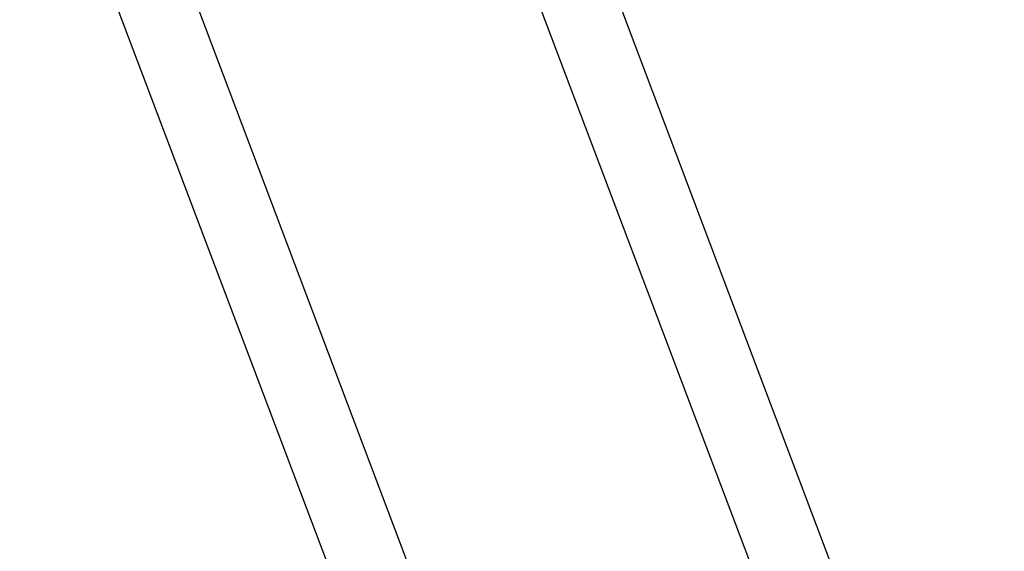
# Model space of a CAD drawing. Header units: millimetres. Extents: x 0 to 12710, y 0 to 5940.
# Tile 224 of 241: x 9643 to 10017, y 2310 to 2511. Entities that reach past the tile are written whole.
import ezdxf

# ---------------------------------------------------------------- set-up
doc = ezdxf.new("R2010")
doc.units = ezdxf.units.MM
doc.header["$LTSCALE"] = 231.275
doc.layers.get('0').update_dxf_attribs({"linetype": 'CONTINUOUS'})
for name, color, linetype in [('A2300201_ABL102', 7, 'CONTINUOUS'), ('A2300201_ABL121', 7, 'CONTINUOUS'), ('M2300301_PBL162', 7, 'CONTINUOUS'), ('M2300301_PBL170', 7, 'CONTINUOUS'), ('오른쪽_7_VBL88', 7, 'CONTINUOUS')]:
    doc.layers.add(name, color=color, linetype=linetype)

# ---------------------------------------------------------------- blocks, each defined once
blk = doc.blocks.new('M2300301_PBL162', base_point=(1844.79, 708.56))
at = {"layer": 'M2300301_PBL162', "color": 7}
for p, q in [((1910.91, 545.72), (1786.6, 874.62)), ((1901.99, 542.35), (1777.63, 871.38))]:
    blk.add_line(p, q, dxfattribs=at)
blk = doc.blocks.new('A2300201_ABL102', base_point=(1846.58, 713.41))
at = {"layer": 'M2300301_PBL162'}
blk.add_blockref('M2300301_PBL162', (1844.79, 708.56), dxfattribs=at)
blk = doc.blocks.new('M2300301_PBL170', base_point=(1898.06, 708.56))
at = {"layer": 'M2300301_PBL170', "color": 7}
for p, q in [((1964.41, 545.72), (1840.1, 874.62)), ((1955.49, 542.35), (1831.13, 871.38))]:
    blk.add_line(p, q, dxfattribs=at)
blk = doc.blocks.new('A2300201_ABL121', base_point=(1894.97, 708.62))
at = {"layer": 'M2300301_PBL170'}
blk.add_blockref('M2300301_PBL170', (1898.06, 708.56), dxfattribs=at)
blk = doc.blocks.new('오른쪽_7_VBL88', base_point=(1971.32, 734.05))
at = {"layer": 'A2300201_ABL102'}
blk.add_blockref('A2300201_ABL102', (1846.58, 713.41), dxfattribs=at)
at = {"layer": 'A2300201_ABL121'}
blk.add_blockref('A2300201_ABL121', (1894.97, 708.62), dxfattribs=at)
blk = doc.blocks.new('RERE')
at = {"layer": '오른쪽_7_VBL88'}
blk.add_blockref('오른쪽_7_VBL88', (1971.322, 734.055), dxfattribs=at)

msp = doc.modelspace()

# ---------------------------------------------------------------- block references
at = {"xscale": 3, "yscale": 3, "zscale": 3}
msp.add_blockref('RERE', (4310.1, 0), dxfattribs=at)

doc.saveas('drawing.dxf')
